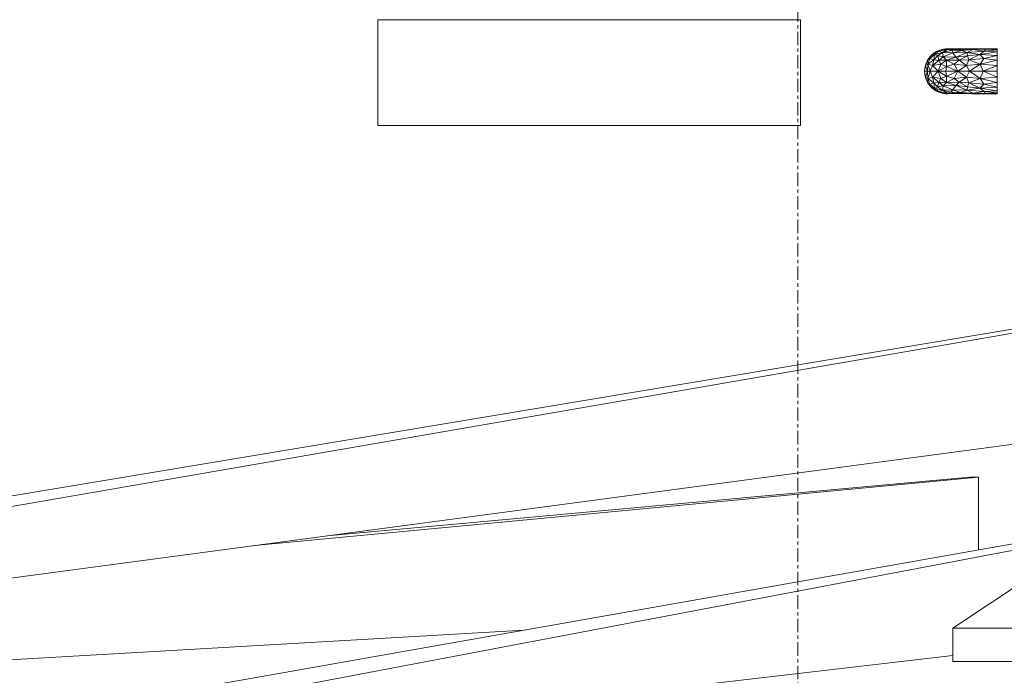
# Model space of a CAD drawing. Header units: millimetres. Extents: x 61846 to 198573, y 13020 to 52988.
# Tile 29 of 150: x 105074 to 106006, y 46141 to 46762. Entities that reach past the tile are written whole.
import ezdxf

# ---------------------------------------------------------------- set-up
doc = ezdxf.new("R2010")
doc.units = ezdxf.units.MM
doc.linetypes.add('Grid Line', pattern=[22.225, 12.7, -3.175, 3.175, -3.175])
for name, color, linetype, lineweight in [('A-GENM', 13, 'Continuous', 18), ('E-CABL-TRAY', 211, 'Continuous', 18), ('P-PIPE', 3, 'Continuous', 18), ('S-GRID', 1, 'Continuous', 18)]:
    doc.layers.add(name, color=color, linetype=linetype, lineweight=lineweight)

# ---------------------------------------------------------------- blocks, each defined once
blk = doc.blocks.new('Cable Tray with Fittings_NLRS_61_CT_UN_kabelladder_DNL_7744661 - Cable Tray with Fittings_NLRS_61_CT_UN_kabelladder_DNL_7744661-501497-5e verdieping lierenkamer')
at = {"layer": 'E-CABL-TRAY', "color": 7, "lineweight": 9}
for p, q in [((70772.36, 46761.87), (70372.36, 46761.87)), ((70372.36, 46761.87), (70372.36, 46661.87)), ((70772.36, 46661.87), (70772.36, 46761.87)), ((70372.36, 46661.87), (70772.36, 46661.87))]:
    blk.add_line(p, q, dxfattribs=at)
blk = doc.blocks.new('Pipe Types_NLRS_55_PI_UN_Staal - gekoeldwater_DNL_7028416 - Pipe Types_NLRS_55_PI_UN_Staal - gekoeldwater_DNL_7028416-613172-5e verdieping lierenkamer')
at = {"layer": 'P-PIPE', "color": 7, "lineweight": 9}
for start, end in [(80.89216, 180), (180, 279.20321)]:
    blk.add_arc((70911.26, 46713.01), 21.2, start, end, dxfattribs=at)
blk = doc.blocks.new('NLRS_50_PIF_UN_Staal bocht_gen_ISR_NLRS_55_PIF_UN_Staal bocht - gekoeldwater_DNL_7743693 - NLRS_50_PIF_UN_Staal bocht_gen_ISR_NLRS_55_PIF_UN_Staal bocht - gekoeldwater_DNL_7743693-613750-5e verdieping lierenkamer')
at = {"layer": 'P-PIPE', "color": 7, "lineweight": 9}
for p, q in [((70900.66, 46731.37), (70905.77, 46733.49)), ((70903.5, 46732.14), (70911.74, 46733.63)), ((70908.66, 46733.87), (70904.14, 46732.35)), ((70904.14, 46732.55), (70905.77, 46733.49)), ((70905.77, 46733.49), (70904.14, 46732.52)), ((70904.4, 46732.44), (70905.77, 46733.49)), ((70905.77, 46733.49), (70911.26, 46734.21)), ((70905.77, 46733.49), (70908.66, 46733.87)), ((70907.06, 46730.85), (70911.74, 46733.63)), ((70907.06, 46730.85), (70916.55, 46732.97)), ((70911.26, 46734.21), (70908.66, 46733.87)), ((70908.66, 46733.87), (70914.84, 46734.17)), ((70908.66, 46733.87), (70911.74, 46733.63)), ((70911.26, 46734.21), (70914.84, 46734.17)), ((70911.26, 46734.21), (70914.6, 46733.77)), ((70911.74, 46733.63), (70917.23, 46734.21)), ((70914.84, 46734.17), (70911.74, 46733.63)), ((70911.74, 46733.63), (70921.91, 46734.14)), ((70911.74, 46733.63), (70916.55, 46732.97)), ((70914.84, 46734.17), (70917.23, 46734.21)), ((70914.84, 46734.17), (70916.17, 46733.85)), ((70914.84, 46734.17), (70918.29, 46733.96)), ((70921.91, 46734.14), (70916.55, 46732.97)), ((70927.99, 46733.94), (70916.55, 46732.97)), ((70916.86, 46730.65), (70916.55, 46732.97)), ((70916.55, 46732.97), (70924.96, 46732.7)), ((70921.91, 46734.14), (70917.23, 46734.21)), ((70919.16, 46734), (70917.23, 46734.21)), ((70921.91, 46734.14), (70934.54, 46734.17)), ((70921.91, 46734.14), (70927.99, 46733.94)), ((70927.99, 46733.94), (70924.96, 46732.7)), ((70924.96, 46732.7), (70935.54, 46733.63)), ((70927.99, 46733.94), (70934.54, 46734.17)), ((70927.99, 46733.94), (70935.54, 46733.63)), ((70930.41, 46730.85), (70935.54, 46733.63)), ((70934.54, 46734.17), (70930.86, 46733.82)), ((70934.54, 46734.17), (70946.85, 46734.15)), ((70934.54, 46734.17), (70935.54, 46733.63)), ((70946.85, 46734.15), (70935.54, 46733.63)), ((70947.85, 46733.87), (70935.54, 46733.63)), ((70946.32, 46732.14), (70935.54, 46733.63)), ((70947.85, 46733.87), (70946.32, 46732.14)), ((70958.76, 46733.49), (70946.32, 46732.14)), ((70958.76, 46734.21), (70946.85, 46734.15)), ((70947.56, 46733.98), (70946.85, 46734.15)), ((70946.85, 46734.15), (70947.56, 46733.95)), ((70950.43, 46733.95), (70947.56, 46734.11)), ((70958.76, 46734.21), (70947.85, 46733.87)), ((70958.76, 46733.49), (70947.85, 46733.87)), ((70958.76, 46733.49), (70958.76, 46734.21)), ((70958.76, 46734.21), (70958.76, 46733.49)), ((70958.76, 46733.49), (70958.76, 46731.37)), ((70890.78, 46718.5), (70892.9, 46723.61)), ((70892.9, 46723.61), (70896.26, 46728)), ((70892.9, 46723.61), (70895.16, 46725.35)), ((70892.9, 46723.61), (70895.02, 46725.01)), ((70892.9, 46723.61), (70893.08, 46719.76)), ((70895.02, 46725.01), (70893.08, 46719.76)), ((70898.78, 46723.89), (70893.08, 46719.76)), ((70895.02, 46725.01), (70899.43, 46728.9)), ((70896.26, 46728), (70895.02, 46725.01)), ((70895.02, 46725.01), (70898.78, 46723.89)), ((70896.26, 46728), (70900.66, 46731.37)), ((70896.26, 46728), (70899.43, 46728.9)), ((70898.78, 46723.89), (70897.37, 46718.47)), ((70897.37, 46718.47), (70903.6, 46723.41)), ((70898.78, 46723.89), (70899.43, 46728.9)), ((70898.78, 46723.89), (70902.62, 46727.88)), ((70898.78, 46723.89), (70903.6, 46723.41)), ((70899.43, 46728.9), (70903.5, 46732.14)), ((70900.66, 46731.37), (70899.43, 46728.9)), ((70899.43, 46728.9), (70907.06, 46730.85)), ((70899.43, 46728.9), (70902.62, 46727.88)), ((70900.66, 46731.37), (70903.5, 46732.14)), ((70907.06, 46730.85), (70902.62, 46727.88)), ((70907.72, 46726.69), (70902.62, 46727.88)), ((70902.62, 46727.88), (70903.6, 46723.41)), ((70907.06, 46730.85), (70903.5, 46732.14)), ((70907.72, 46726.69), (70903.6, 46723.41)), ((70905.52, 46719.91), (70903.6, 46723.41)), ((70910.88, 46723.57), (70904.14, 46723.42)), ((70905.52, 46719.91), (70910.88, 46723.57)), ((70916.86, 46730.65), (70907.06, 46730.85)), ((70907.06, 46730.85), (70907.72, 46726.69)), ((70916.86, 46730.65), (70907.72, 46726.69)), ((70907.72, 46726.69), (70910.88, 46723.57)), ((70907.72, 46726.69), (70919.73, 46726.38)), ((70910.88, 46723.57), (70919.73, 46726.38)), ((70910.88, 46723.57), (70918.04, 46719.89)), ((70910.88, 46723.57), (70922.81, 46723.42)), ((70910.88, 46723.57), (70910.89, 46717.48)), ((70916.86, 46730.65), (70924.96, 46732.7)), ((70916.86, 46730.65), (70930.41, 46730.85)), ((70916.86, 46730.65), (70919.73, 46726.38)), ((70918.04, 46719.89), (70922.81, 46723.42)), ((70930.41, 46730.85), (70919.73, 46726.38)), ((70930.69, 46727.73), (70919.73, 46726.38)), ((70922.81, 46723.42), (70919.73, 46726.38)), ((70930.69, 46727.73), (70922.81, 46723.42)), ((70922.81, 46723.42), (70931.94, 46723.89)), ((70922.81, 46723.42), (70929.54, 46718.47)), ((70930.41, 46730.85), (70924.96, 46732.7)), ((70931.94, 46723.89), (70929.54, 46718.47)), ((70930.41, 46730.85), (70946.32, 46732.14)), ((70942.42, 46728.9), (70930.41, 46730.85)), ((70930.69, 46727.73), (70930.41, 46730.85)), ((70942.42, 46728.9), (70930.69, 46727.73)), ((70930.69, 46727.73), (70931.94, 46723.89)), ((70942.42, 46728.9), (70931.94, 46723.89)), ((70946.13, 46725.01), (70931.94, 46723.89)), ((70942.74, 46719.76), (70931.94, 46723.89)), ((70942.42, 46728.9), (70946.32, 46732.14)), ((70958.76, 46731.37), (70942.42, 46728.9)), ((70958.76, 46728), (70942.42, 46728.9)), ((70942.42, 46728.9), (70946.13, 46725.01)), ((70942.74, 46719.76), (70946.13, 46725.01)), ((70958.76, 46723.61), (70942.74, 46719.76)), ((70958.76, 46728), (70946.13, 46725.01)), ((70958.76, 46723.61), (70946.13, 46725.01)), ((70958.76, 46731.37), (70946.32, 46732.14)), ((70958.76, 46731.37), (70958.76, 46728)), ((70958.76, 46728), (70958.76, 46723.61)), ((70958.76, 46723.61), (70958.76, 46718.5)), ((70890.05, 46713.01), (70890.78, 46718.5)), ((70890.78, 46718.5), (70893.08, 46719.76)), ((70890.78, 46718.5), (70892.67, 46713.01)), ((70892.67, 46713.01), (70893.08, 46719.76)), ((70893.08, 46719.76), (70897.37, 46718.47)), ((70893.08, 46719.76), (70895.29, 46713.01)), ((70897.37, 46718.47), (70895.29, 46713.01)), ((70905.52, 46719.91), (70897.37, 46718.47)), ((70897.37, 46718.47), (70902.73, 46713.01)), ((70905.52, 46719.91), (70902.73, 46713.01)), ((70902.73, 46713.01), (70910.89, 46717.48)), ((70905.52, 46719.91), (70910.89, 46717.48)), ((70910.89, 46717.48), (70910.18, 46713.01)), ((70918.04, 46719.89), (70910.89, 46717.48)), ((70910.89, 46717.48), (70921.32, 46713.01)), ((70918.04, 46719.89), (70929.54, 46718.47)), ((70918.04, 46719.89), (70921.32, 46713.01)), ((70929.54, 46718.47), (70921.32, 46713.01)), ((70942.74, 46719.76), (70929.54, 46718.47)), ((70932.47, 46713.01), (70929.54, 46718.47)), ((70942.74, 46719.76), (70932.47, 46713.01)), ((70958.76, 46718.5), (70942.74, 46719.76)), ((70942.74, 46719.76), (70945.61, 46713.01)), ((70958.76, 46718.5), (70945.61, 46713.01)), ((70958.76, 46718.5), (70958.76, 46713.01)), ((70890.78, 46707.53), (70890.05, 46713.01)), ((70890.05, 46713.01), (70892.67, 46713.01)), ((70890.78, 46707.53), (70892.67, 46713.01)), ((70892.9, 46702.41), (70890.78, 46707.53)), ((70890.78, 46707.53), (70893.08, 46706.27)), ((70892.67, 46713.01), (70895.29, 46713.01)), ((70892.67, 46713.01), (70893.08, 46706.27)), ((70892.9, 46702.41), (70893.08, 46706.27)), ((70895.29, 46713.01), (70893.08, 46706.27)), ((70893.08, 46706.27), (70897.37, 46707.56)), ((70893.08, 46706.27), (70895.02, 46701.01)), ((70893.08, 46706.27), (70898.78, 46702.13)), ((70902.73, 46713.01), (70895.29, 46713.01)), ((70895.29, 46713.01), (70897.37, 46707.56)), ((70902.73, 46713.01), (70897.37, 46707.56)), ((70903.6, 46702.61), (70897.37, 46707.56)), ((70897.37, 46707.56), (70898.78, 46702.13)), ((70897.37, 46707.56), (70905.52, 46706.12)), ((70902.73, 46713.01), (70910.18, 46713.01)), ((70902.73, 46713.01), (70910.89, 46708.54)), ((70902.73, 46713.01), (70905.52, 46706.12)), ((70903.6, 46702.61), (70905.52, 46706.12)), ((70910.89, 46708.54), (70905.52, 46706.12)), ((70910.88, 46702.45), (70905.52, 46706.12)), ((70921.32, 46713.01), (70910.18, 46713.01)), ((70910.18, 46713.01), (70910.89, 46708.54)), ((70910.89, 46708.54), (70910.88, 46702.45)), ((70918.04, 46706.14), (70910.88, 46702.45)), ((70921.32, 46713.01), (70910.89, 46708.54)), ((70918.04, 46706.14), (70910.89, 46708.54)), ((70921.32, 46713.01), (70918.04, 46706.14)), ((70918.04, 46706.14), (70929.54, 46707.56)), ((70918.04, 46706.14), (70922.81, 46702.6)), ((70932.47, 46713.01), (70921.32, 46713.01)), ((70921.32, 46713.01), (70929.54, 46707.56)), ((70929.54, 46707.56), (70922.81, 46702.6)), ((70932.47, 46713.01), (70929.54, 46707.56)), ((70929.54, 46707.56), (70931.94, 46702.13)), ((70929.54, 46707.56), (70942.74, 46706.27)), ((70931.94, 46702.13), (70942.74, 46706.27)), ((70945.61, 46713.01), (70932.47, 46713.01)), ((70932.47, 46713.01), (70942.74, 46706.27)), ((70945.61, 46713.01), (70942.74, 46706.27)), ((70958.76, 46707.53), (70942.74, 46706.27)), ((70958.76, 46702.41), (70942.74, 46706.27)), ((70946.13, 46701.01), (70942.74, 46706.27)), ((70958.76, 46713.01), (70945.61, 46713.01)), ((70958.76, 46707.53), (70945.61, 46713.01)), ((70958.76, 46713.01), (70958.76, 46707.53)), ((70958.76, 46707.53), (70958.76, 46702.41)), ((70896.26, 46698.02), (70892.9, 46702.41)), ((70895.16, 46700.67), (70892.9, 46702.41)), ((70892.9, 46702.41), (70895.02, 46701.01)), ((70895.02, 46701.01), (70898.78, 46702.13)), ((70896.26, 46698.02), (70895.02, 46701.01)), ((70899.43, 46697.12), (70895.02, 46701.01)), ((70900.66, 46694.65), (70896.26, 46698.02)), ((70896.26, 46698.02), (70899.43, 46697.12)), ((70903.6, 46702.61), (70898.78, 46702.13)), ((70902.35, 46698.36), (70898.78, 46702.13)), ((70899.43, 46697.12), (70898.78, 46702.13)), ((70902.35, 46698.36), (70899.43, 46697.12)), ((70900.66, 46694.65), (70899.43, 46697.12)), ((70907.06, 46695.17), (70899.43, 46697.12)), ((70899.43, 46697.12), (70903.5, 46693.88)), ((70903.6, 46702.61), (70902.35, 46698.36)), ((70902.35, 46698.36), (70907.72, 46699.34)), ((70902.35, 46698.36), (70907.06, 46695.17)), ((70903.6, 46702.61), (70907.72, 46699.34)), ((70904.14, 46702.6), (70910.88, 46702.45)), ((70907.72, 46699.34), (70907.06, 46695.17)), ((70907.72, 46699.34), (70910.88, 46702.45)), ((70907.72, 46699.34), (70919.73, 46699.64)), ((70907.72, 46699.34), (70916.86, 46695.37)), ((70910.88, 46702.45), (70922.81, 46702.6)), ((70919.73, 46699.64), (70910.88, 46702.45)), ((70916.86, 46695.37), (70919.73, 46699.64)), ((70919.73, 46699.64), (70922.81, 46702.6)), ((70930.41, 46695.17), (70919.73, 46699.64)), ((70930.69, 46698.29), (70919.73, 46699.64)), ((70931.94, 46702.13), (70922.81, 46702.6)), ((70930.69, 46698.29), (70922.81, 46702.6)), ((70930.41, 46695.17), (70930.69, 46698.29)), ((70930.41, 46695.17), (70942.42, 46697.12)), ((70931.94, 46702.13), (70930.69, 46698.29)), ((70942.42, 46697.12), (70930.69, 46698.29)), ((70946.13, 46701.01), (70931.94, 46702.13)), ((70942.42, 46697.12), (70931.94, 46702.13)), ((70946.13, 46701.01), (70942.42, 46697.12)), ((70958.76, 46698.02), (70942.42, 46697.12)), ((70958.76, 46694.65), (70942.42, 46697.12)), ((70946.32, 46693.88), (70942.42, 46697.12)), ((70958.76, 46702.41), (70946.13, 46701.01)), ((70958.76, 46698.02), (70946.13, 46701.01)), ((70958.76, 46702.41), (70958.76, 46698.02)), ((70958.76, 46698.02), (70958.76, 46694.65)), ((70905.77, 46692.54), (70900.66, 46694.65)), ((70900.66, 46694.65), (70903.5, 46693.88)), ((70907.06, 46695.17), (70903.5, 46693.88)), ((70903.5, 46693.88), (70911.74, 46692.39)), ((70908.66, 46692.15), (70904.14, 46693.67)), ((70905.77, 46692.54), (70904.14, 46693.51)), ((70905.77, 46692.54), (70904.14, 46693.48)), ((70905.77, 46692.54), (70904.41, 46693.58)), ((70905.77, 46692.54), (70908.66, 46692.15)), ((70911.26, 46691.81), (70905.77, 46692.54)), ((70907.06, 46695.17), (70916.86, 46695.37)), ((70907.06, 46695.17), (70914.9, 46693.32)), ((70907.06, 46695.17), (70911.74, 46692.39)), ((70908.66, 46692.15), (70911.74, 46692.39)), ((70911.26, 46691.81), (70908.66, 46692.15)), ((70914.44, 46691.88), (70908.66, 46692.15)), ((70914.62, 46692.26), (70911.26, 46691.81)), ((70911.26, 46691.81), (70914.44, 46691.88)), ((70914.9, 46693.32), (70911.74, 46692.39)), ((70919.55, 46691.86), (70911.74, 46692.39)), ((70914.44, 46691.88), (70911.74, 46692.39)), ((70918.2, 46692.08), (70911.74, 46692.39)), ((70914.44, 46691.88), (70915.67, 46692.21)), ((70916.37, 46692.17), (70914.44, 46691.88)), ((70919.55, 46691.86), (70914.44, 46691.88)), ((70914.9, 46693.32), (70916.86, 46695.37)), ((70918.2, 46692.08), (70914.9, 46693.32)), ((70924.04, 46693.06), (70914.9, 46693.32)), ((70930.41, 46695.17), (70916.86, 46695.37)), ((70924.04, 46693.06), (70916.86, 46695.37)), ((70918.2, 46692.08), (70924.04, 46693.06)), ((70919.55, 46691.86), (70918.2, 46692.08)), ((70926.08, 46691.88), (70918.2, 46692.08)), ((70919.55, 46691.86), (70921.82, 46691.99)), ((70919.55, 46691.86), (70926.08, 46691.88)), ((70930.41, 46695.17), (70924.04, 46693.06)), ((70935.54, 46692.39), (70924.04, 46693.06)), ((70926.08, 46691.88), (70924.04, 46693.06)), ((70935.54, 46692.39), (70926.08, 46691.88)), ((70935.35, 46692.18), (70926.08, 46691.88)), ((70935.03, 46691.82), (70926.08, 46691.88)), ((70946.32, 46693.88), (70930.41, 46695.17)), ((70930.41, 46695.17), (70935.54, 46692.39)), ((70935.44, 46692.27), (70933.91, 46692.3)), ((70935.54, 46692.39), (70935.03, 46691.82)), ((70935.03, 46691.82), (70944.77, 46691.86)), ((70946.32, 46693.88), (70935.54, 46692.39)), ((70935.54, 46692.39), (70947.85, 46692.15)), ((70935.54, 46692.39), (70944.77, 46691.86)), ((70947.56, 46692.12), (70944.77, 46691.86)), ((70949.65, 46692.09), (70944.77, 46691.86)), ((70958.76, 46691.81), (70944.77, 46691.86)), ((70958.76, 46694.65), (70946.32, 46693.88)), ((70958.76, 46692.54), (70946.32, 46693.88)), ((70946.32, 46693.88), (70947.85, 46692.15)), ((70958.76, 46692.54), (70947.85, 46692.15)), ((70958.76, 46691.81), (70947.85, 46692.15)), ((70958.76, 46694.65), (70958.76, 46692.54)), ((70958.76, 46691.81), (70958.76, 46692.54)), ((70958.76, 46691.81), (70958.76, 46692.54))]:
    blk.add_line(p, q, dxfattribs=at)
blk = doc.blocks.new('NLRS_50_PIF_UN_Staal bocht_gen_ISR_NLRS_55_PIF_UN_Staal bocht - gekoeldwater_DNL_7743693 - NLRS_50_PIF_UN_Staal bocht_gen_ISR_NLRS_55_PIF_UN_Staal bocht - gekoeldwater_DNL_7743693-613754-5e verdieping lierenkamer')
blk.add_blockref('NLRS_50_PIF_UN_Staal bocht_gen_ISR_NLRS_55_PIF_UN_Staal bocht - gekoeldwater_DNL_7743693 - NLRS_50_PIF_UN_Staal bocht_gen_ISR_NLRS_55_PIF_UN_Staal bocht - gekoeldwater_DNL_7743693-613750-5e verdieping lierenkamer', (0, 0))
blk = doc.blocks.new('TadP_A_INS_INSTALLATIES_rvt-2-5e verdieping lierenkamer')
at = {"layer": 'E-CABL-TRAY', "lineweight": 9}
blk.add_blockref('Cable Tray with Fittings_NLRS_61_CT_UN_kabelladder_DNL_7744661 - Cable Tray with Fittings_NLRS_61_CT_UN_kabelladder_DNL_7744661-501497-5e verdieping lierenkamer', (0, 0), dxfattribs=at)
at = {"layer": 'P-PIPE', "lineweight": 9}
for name in ['NLRS_50_PIF_UN_Staal bocht_gen_ISR_NLRS_55_PIF_UN_Staal bocht - gekoeldwater_DNL_7743693 - NLRS_50_PIF_UN_Staal bocht_gen_ISR_NLRS_55_PIF_UN_Staal bocht - gekoeldwater_DNL_7743693-613754-5e verdieping lierenkamer', 'Pipe Types_NLRS_55_PI_UN_Staal - gekoeldwater_DNL_7028416 - Pipe Types_NLRS_55_PI_UN_Staal - gekoeldwater_DNL_7028416-613172-5e verdieping lierenkamer']:
    blk.add_blockref(name, (0, 0), dxfattribs=at)
blk = doc.blocks.new('Staalkabel gedraaid - Trek 12-2832090-5e verdieping lierenkamer')
at = {"layer": 'A-GENM'}
for p, q in [((1176.29, 196.49), (1189.01, 197.96)), ((1297.49, 199.32), (1254.85, 199.32)), ((1297.49, 167.98), (1297.49, 199.32)), ((1054.85, 182.44), (1109.85, 188.8)), ((1254.85, 167.98), (1297.49, 167.98)), ((1254.85, 160.47), (1297.49, 167.98)), ((854.85, 159.32), (909.85, 165.68)), ((277.65, -11.77), (1223.85, 155)), ((288.28, -4.69), (1132.24, 155)), ((420.03, 109.03), (817.57, 155)), ((189.03, 82.32), (290.86, 94.1)), ((-4, -60), (-4, -30.63)), ((-4, -60), (65.13, -46.92)), ((4, -60), (59.99, -50.13)), ((4, -60), (-4, -60))]:
    blk.add_line(p, q, dxfattribs=at)
blk = doc.blocks.new('Staalkabel gedraaid - Trek 13-2832076-5e verdieping lierenkamer')
at = {"layer": 'A-GENM'}
for p, q in [((107.25, 74.85), (2225.97, 357.65)), ((-4, -60), (2225.97, 326.31)), ((4, -60), (2322.63, 326.31))]:
    blk.add_line(p, q, dxfattribs=at)
blk = doc.blocks.new('Staalkabel gedraaid - Trek 16-2832306-5e verdieping lierenkamer')
at = {"layer": 'A-GENM'}
for p, q in [((425.91, 84.86), (2398.07, 198.93)), ((-4, -60), (-4, 9.09)), ((-4, -60), (681.26, 4.86)), ((4, -60), (609.38, -4.74)), ((4, -60), (-4, -60))]:
    blk.add_line(p, q, dxfattribs=at)
blk = doc.blocks.new('Staalkabel gedraaid - Trek 7-3725491-5e verdieping lierenkamer')
at = {"layer": 'A-GENM'}
for p, q in [((-4, 60), (723.64, 514.58)), ((820.03, 514.58), (723.64, 514.58)), ((723.64, 514.58), (723.64, 482.97)), ((820.03, 482.97), (820.03, 514.58)), ((-4, -60), (723.64, 482.97)), ((4, -60), (820.03, 482.97)), ((723.64, 482.97), (820.03, 482.97)), ((-4, -60), (-4, 60)), ((4, -60), (-4, -60))]:
    blk.add_line(p, q, dxfattribs=at)

msp = doc.modelspace()

# ---------------------------------------------------------------- linework, layer by layer
at = {"layer": 'S-GRID', "linetype": 'Grid Line'}
msp.add_line((105810.4, 43804.08), (105810.4, 51987.79), dxfattribs=at)

# ---------------------------------------------------------------- block references
at = {"color": 170, "lineweight": 5}
msp.add_blockref('TadP_A_INS_INSTALLATIES_rvt-2-5e verdieping lierenkamer', (35040.4, 0), dxfattribs=at)
at = {"layer": 'A-GENM', "rotation": 180}
for name, p in [('Staalkabel gedraaid - Trek 7-3725491-5e verdieping lierenkamer', (106777.32, 46669)), ('Staalkabel gedraaid - Trek 13-2832076-5e verdieping lierenkamer', (106377.32, 46469)), ('Staalkabel gedraaid - Trek 16-2832306-5e verdieping lierenkamer', (105977.32, 46269)), ('Staalkabel gedraaid - Trek 12-2832090-5e verdieping lierenkamer', (106377.32, 46269))]:
    msp.add_blockref(name, p, dxfattribs=at)

doc.saveas('drawing.dxf')
